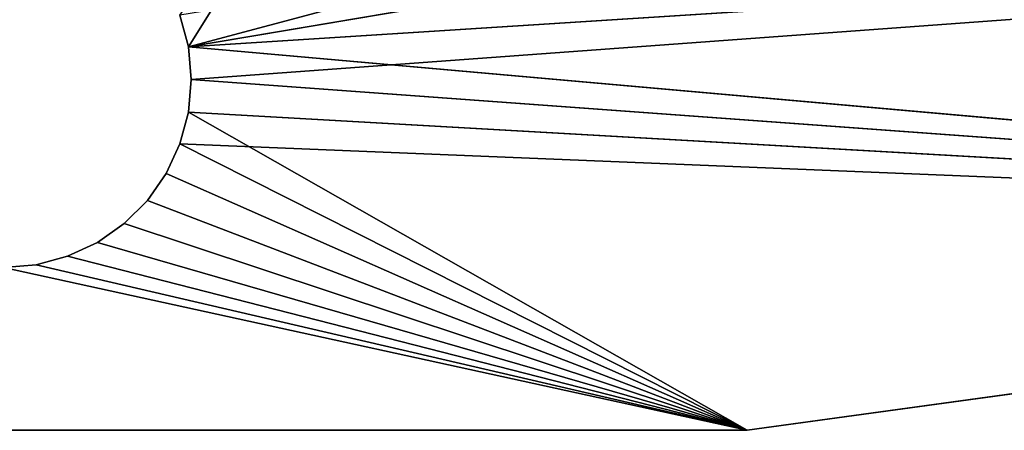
# Model space of a CAD drawing. Header units: centimetres. Extents: x 0 to 14.5, y 0 to 14.5.
# Tile 11 of 75: x 7.261 to 7.916, y 0.017 to 0.29. Entities that reach past the tile are written whole.
import ezdxf

# ---------------------------------------------------------------- set-up
doc = ezdxf.new("R2010")
doc.units = ezdxf.units.CM
doc.header["$LTSCALE"] = 2.54
doc.layers.get('0').update_dxf_attribs({"true_color": 0xff5454})

# ---------------------------------------------------------------- blocks, each defined once
blk = doc.blocks.new('Stojak na r_czniki papierowe ARPE.STL')
at = {"color": 0}
for p, q in [((10.58547, 0.81283, 0.35), (7.3731, 0.27171, 0.35)), ((10.58547, 0.81283, 0.35), (7.3731, 0.27171, 0.35)), ((7.3731, 0.27171, 0.1), (10.58547, 0.81283, 0.1)), ((7.3731, 0.27171, 0.1), (10.58547, 0.81283, 0.1)), ((8.43081, 0.55331, 0.1), (7.3731, 0.27171, 0.1)), ((8.43081, 0.55331, 0.1), (7.3731, 0.27171, 0.1)), ((7.3731, 0.27171, 0.1), (7.48732, 0.45414, 0.1)), ((7.3731, 0.27171, 0.1), (7.48732, 0.45414, 0.1)), ((9.67788, 0.41861, 0.35), (7.3731, 0.27171, 0.35)), ((9.67788, 0.41861, 0.35), (7.3731, 0.27171, 0.35)), ((7.3731, 0.27171, 0.1), (9.67788, 0.41861, 0.1)), ((7.3731, 0.27171, 0.1), (9.67788, 0.41861, 0.1)), ((7.375, 0.25, 0.1), (9.67788, 0.41861, 0.1)), ((7.375, 0.25, 0.1), (9.67788, 0.41861, 0.1)), ((7.36746, 0.29275, 0.35), (7.3731, 0.27171, 0.35)), ((7.3731, 0.27171, 0.1), (7.36746, 0.29275, 0.1)), ((7.36746, 0.29275, 0.1), (7.3731, 0.27171, 0.35)), ((7.36746, 0.29275, 0.35), (7.3731, 0.27171, 0.35)), ((7.36746, 0.29275, 0.1), (7.3731, 0.27171, 0.35)), ((7.3731, 0.27171, 0.1), (7.36746, 0.29275, 0.1)), ((7.3731, 0.27171, 0.35), (7.375, 0.25, 0.35)), ((8.72506, 0.15164, 0.35), (7.3731, 0.27171, 0.35)), ((8.72506, 0.15164, 0.35), (7.3731, 0.27171, 0.35)), ((7.375, 0.25, 0.1), (7.3731, 0.27171, 0.1)), ((7.3731, 0.27171, 0.1), (7.3731, 0.27171, 0.35)), ((7.3731, 0.27171, 0.1), (7.3731, 0.27171, 0.35)), ((7.3731, 0.27171, 0.1), (7.375, 0.25, 0.35)), ((7.3731, 0.27171, 0.35), (7.375, 0.25, 0.35)), ((7.3731, 0.27171, 0.1), (7.375, 0.25, 0.35)), ((7.375, 0.25, 0.1), (7.3731, 0.27171, 0.1)), ((7.375, 0.25, 0.35), (7.3731, 0.22829, 0.35)), ((7.3731, 0.22829, 0.1), (7.375, 0.25, 0.1)), ((7.375, 0.25, 0.1), (7.3731, 0.22829, 0.35)), ((7.375, 0.25, 0.35), (7.3731, 0.22829, 0.35)), ((7.375, 0.25, 0.1), (7.3731, 0.22829, 0.35)), ((7.3731, 0.22829, 0.1), (7.375, 0.25, 0.1)), ((7.375, 0.25, 0.35), (8.72506, 0.15164, 0.35)), ((7.375, 0.25, 0.35), (8.72506, 0.15164, 0.35)), ((7.375, 0.25, 0.1), (8.72506, 0.15164, 0.1)), ((7.375, 0.25, 0.1), (8.72506, 0.15164, 0.1)), ((7.375, 0.25, 0.1), (7.375, 0.25, 0.35)), ((7.375, 0.25, 0.1), (7.375, 0.25, 0.35)), ((7.3731, 0.22829, 0.35), (7.36746, 0.20725, 0.35)), ((7.36746, 0.20725, 0.1), (7.3731, 0.22829, 0.1)), ((7.3731, 0.22829, 0.1), (7.36746, 0.20725, 0.35)), ((7.3731, 0.22829, 0.35), (7.36746, 0.20725, 0.35)), ((7.3731, 0.22829, 0.1), (7.36746, 0.20725, 0.35)), ((7.36746, 0.20725, 0.1), (7.3731, 0.22829, 0.1)), ((7.3731, 0.22829, 0.35), (8.72506, 0.15164, 0.35)), ((7.3731, 0.22829, 0.35), (8.72506, 0.15164, 0.35)), ((7.3731, 0.22829, 0.35), (7.74476, 0.0169, 0.35)), ((7.3731, 0.22829, 0.35), (7.74476, 0.0169, 0.35)), ((7.3731, 0.22829, 0.1), (8.72506, 0.15164, 0.1)), ((7.3731, 0.22829, 0.1), (8.72506, 0.15164, 0.1)), ((7.3731, 0.22829, 0.1), (7.3731, 0.22829, 0.35)), ((7.3731, 0.22829, 0.1), (7.3731, 0.22829, 0.35)), ((7.36746, 0.20725, 0.35), (7.35825, 0.1875, 0.35)), ((7.35825, 0.1875, 0.1), (7.36746, 0.20725, 0.1)), ((7.36746, 0.20725, 0.1), (7.35825, 0.1875, 0.35)), ((7.36746, 0.20725, 0.35), (7.35825, 0.1875, 0.35)), ((7.36746, 0.20725, 0.1), (7.35825, 0.1875, 0.35)), ((7.35825, 0.1875, 0.1), (7.36746, 0.20725, 0.1)), ((7.36746, 0.20725, 0.35), (7.74476, 0.0169, 0.35)), ((7.36746, 0.20725, 0.35), (7.74476, 0.0169, 0.35)), ((7.36746, 0.20725, 0.1), (7.74476, 0.0169, 0.1)), ((7.36746, 0.20725, 0.1), (7.74476, 0.0169, 0.1)), ((7.36746, 0.20725, 0.1), (8.72506, 0.15164, 0.1)), ((7.36746, 0.20725, 0.1), (8.72506, 0.15164, 0.1)), ((7.36746, 0.20725, 0.1), (7.36746, 0.20725, 0.35)), ((7.36746, 0.20725, 0.1), (7.36746, 0.20725, 0.35)), ((7.35825, 0.1875, 0.35), (7.34576, 0.16965, 0.35)), ((7.34576, 0.16965, 0.1), (7.35825, 0.1875, 0.1)), ((7.35825, 0.1875, 0.1), (7.34576, 0.16965, 0.35)), ((7.35825, 0.1875, 0.35), (7.34576, 0.16965, 0.35)), ((7.35825, 0.1875, 0.1), (7.34576, 0.16965, 0.35)), ((7.34576, 0.16965, 0.1), (7.35825, 0.1875, 0.1)), ((7.74476, 0.0169, 0.35), (7.35825, 0.1875, 0.35)), ((7.74476, 0.0169, 0.35), (7.35825, 0.1875, 0.35)), ((7.35825, 0.1875, 0.1), (7.74476, 0.0169, 0.1)), ((7.35825, 0.1875, 0.1), (7.74476, 0.0169, 0.1)), ((7.35825, 0.1875, 0.1), (7.35825, 0.1875, 0.35)), ((7.35825, 0.1875, 0.1), (7.35825, 0.1875, 0.35)), ((7.34576, 0.16965, 0.35), (7.33035, 0.15424, 0.35)), ((7.33035, 0.15424, 0.1), (7.34576, 0.16965, 0.1)), ((7.34576, 0.16965, 0.1), (7.33035, 0.15424, 0.35)), ((7.34576, 0.16965, 0.35), (7.33035, 0.15424, 0.35)), ((7.34576, 0.16965, 0.1), (7.33035, 0.15424, 0.35)), ((7.33035, 0.15424, 0.1), (7.34576, 0.16965, 0.1)), ((7.34576, 0.16965, 0.35), (7.74476, 0.0169, 0.35)), ((7.34576, 0.16965, 0.35), (7.74476, 0.0169, 0.35)), ((7.34576, 0.16965, 0.1), (7.74476, 0.0169, 0.1)), ((7.34576, 0.16965, 0.1), (7.74476, 0.0169, 0.1)), ((7.34576, 0.16965, 0.1), (7.34576, 0.16965, 0.35)), ((7.34576, 0.16965, 0.1), (7.34576, 0.16965, 0.35)), ((7.33035, 0.15424, 0.35), (7.3125, 0.14175, 0.35)), ((7.3125, 0.14175, 0.1), (7.33035, 0.15424, 0.1)), ((7.33035, 0.15424, 0.1), (7.3125, 0.14175, 0.35)), ((7.33035, 0.15424, 0.35), (7.3125, 0.14175, 0.35)), ((7.33035, 0.15424, 0.1), (7.3125, 0.14175, 0.35)), ((7.3125, 0.14175, 0.1), (7.33035, 0.15424, 0.1)), ((7.33035, 0.15424, 0.35), (7.74476, 0.0169, 0.35)), ((7.33035, 0.15424, 0.35), (7.74476, 0.0169, 0.35)), ((7.33035, 0.15424, 0.1), (7.74476, 0.0169, 0.1)), ((7.33035, 0.15424, 0.1), (7.74476, 0.0169, 0.1)), ((7.33035, 0.15424, 0.1), (7.33035, 0.15424, 0.35)), ((7.33035, 0.15424, 0.1), (7.33035, 0.15424, 0.35)), ((8.72506, 0.15164, 0.35), (7.74476, 0.0169, 0.35)), ((7.74476, 0.0169, 0.35), (8.72506, 0.15164, 0.1)), ((7.74476, 0.0169, 0.35), (8.72506, 0.15164, 0.1)), ((7.74476, 0.0169, 0.1), (8.72506, 0.15164, 0.1)), ((8.72506, 0.15164, 0.35), (7.74476, 0.0169, 0.35)), ((7.74476, 0.0169, 0.1), (8.72506, 0.15164, 0.1)), ((7.3125, 0.14175, 0.35), (7.29275, 0.13254, 0.35)), ((7.29275, 0.13254, 0.1), (7.3125, 0.14175, 0.1)), ((7.3125, 0.14175, 0.1), (7.29275, 0.13254, 0.35)), ((7.3125, 0.14175, 0.35), (7.29275, 0.13254, 0.35)), ((7.3125, 0.14175, 0.1), (7.29275, 0.13254, 0.35)), ((7.29275, 0.13254, 0.1), (7.3125, 0.14175, 0.1)), ((7.3125, 0.14175, 0.35), (7.74476, 0.0169, 0.35)), ((7.3125, 0.14175, 0.35), (7.74476, 0.0169, 0.35)), ((7.3125, 0.14175, 0.1), (7.74476, 0.0169, 0.1)), ((7.3125, 0.14175, 0.1), (7.74476, 0.0169, 0.1)), ((7.3125, 0.14175, 0.1), (7.3125, 0.14175, 0.35)), ((7.3125, 0.14175, 0.1), (7.3125, 0.14175, 0.35)), ((7.29275, 0.13254, 0.35), (7.27171, 0.1269, 0.35)), ((7.27171, 0.1269, 0.1), (7.29275, 0.13254, 0.1)), ((7.29275, 0.13254, 0.1), (7.27171, 0.1269, 0.35)), ((7.29275, 0.13254, 0.35), (7.27171, 0.1269, 0.35)), ((7.29275, 0.13254, 0.1), (7.27171, 0.1269, 0.35)), ((7.27171, 0.1269, 0.1), (7.29275, 0.13254, 0.1)), ((7.29275, 0.13254, 0.35), (7.74476, 0.0169, 0.35)), ((7.29275, 0.13254, 0.35), (7.74476, 0.0169, 0.35)), ((7.29275, 0.13254, 0.1), (7.74476, 0.0169, 0.1)), ((7.29275, 0.13254, 0.1), (7.74476, 0.0169, 0.1)), ((7.29275, 0.13254, 0.1), (7.29275, 0.13254, 0.35)), ((7.29275, 0.13254, 0.1), (7.29275, 0.13254, 0.35)), ((7.27171, 0.1269, 0.35), (7.25, 0.125, 0.35)), ((7.25, 0.125, 0.1), (7.27171, 0.1269, 0.1)), ((7.27171, 0.1269, 0.1), (7.25, 0.125, 0.35)), ((7.27171, 0.1269, 0.35), (7.25, 0.125, 0.35)), ((7.27171, 0.1269, 0.1), (7.25, 0.125, 0.35)), ((7.25, 0.125, 0.1), (7.27171, 0.1269, 0.1)), ((7.25, 0.125, 0.35), (7.74476, 0.0169, 0.35)), ((7.25, 0.125, 0.35), (7.74476, 0.0169, 0.35)), ((7.25, 0.125, 0.1), (7.74476, 0.0169, 0.1)), ((7.25, 0.125, 0.1), (7.74476, 0.0169, 0.1)), ((7.27171, 0.1269, 0.35), (7.74476, 0.0169, 0.35)), ((7.27171, 0.1269, 0.35), (7.74476, 0.0169, 0.35)), ((7.27171, 0.1269, 0.1), (7.74476, 0.0169, 0.1)), ((7.27171, 0.1269, 0.1), (7.74476, 0.0169, 0.1)), ((7.27171, 0.1269, 0.1), (7.27171, 0.1269, 0.35)), ((7.27171, 0.1269, 0.1), (7.27171, 0.1269, 0.35)), ((7.74476, 0.0169, 0.35), (6.75524, 0.0169, 0.35)), ((6.75524, 0.0169, 0.35), (7.74476, 0.0169, 0.1)), ((6.75524, 0.0169, 0.35), (7.74476, 0.0169, 0.1)), ((6.75524, 0.0169, 0.1), (7.74476, 0.0169, 0.1)), ((7.74476, 0.0169, 0.35), (6.75524, 0.0169, 0.35)), ((6.75524, 0.0169, 0.1), (7.74476, 0.0169, 0.1)), ((7.74476, 0.0169, 0.35), (7.74476, 0.0169, 0.1)), ((7.74476, 0.0169, 0.35), (7.74476, 0.0169, 0.1))]:
    blk.add_line(p, q, dxfattribs=at)
mesh = blk.add_polyface(dxfattribs=at)
corners = [(10.58547, 0.81283, 0.35), (7.36746, 0.29275, 0.35), (7.3731, 0.27171, 0.35)]
mesh.append_faces([[corners[k] for k in face] for face in [(0, 1, 2)]], dxfattribs={"color": 0})
mesh = blk.add_polyface(dxfattribs=at)
corners = [(10.58547, 0.81283, 0.35), (7.3731, 0.27171, 0.35), (9.67788, 0.41861, 0.35)]
mesh.append_faces([[corners[k] for k in face] for face in [(0, 1, 2)]], dxfattribs={"color": 0})
mesh = blk.add_polyface(dxfattribs=at)
corners = [(10.58547, 0.81283, 0.1), (9.67788, 0.41861, 0.1), (7.3731, 0.27171, 0.1)]
mesh.append_faces([[corners[k] for k in face] for face in [(0, 1, 2)]], dxfattribs={"color": 0})
mesh = blk.add_polyface(dxfattribs=at)
corners = [(10.58547, 0.81283, 0.1), (7.3731, 0.27171, 0.1), (8.43081, 0.55331, 0.1)]
mesh.append_faces([[corners[k] for k in face] for face in [(0, 1, 2)]], dxfattribs={"color": 0})
mesh = blk.add_polyface(dxfattribs=at)
corners = [(8.43081, 0.55331, 0.1), (7.3731, 0.27171, 0.1), (7.48732, 0.45414, 0.1)]
mesh.append_faces([[corners[k] for k in face] for face in [(0, 1, 2)]], dxfattribs={"color": 0})
mesh = blk.add_polyface(dxfattribs=at)
corners = [(7.48732, 0.45414, 0.1), (7.3731, 0.27171, 0.1), (7.36746, 0.29275, 0.1)]
mesh.append_faces([[corners[k] for k in face] for face in [(0, 1, 2)]], dxfattribs={"color": 0})
mesh = blk.add_polyface(dxfattribs=at)
corners = [(9.67788, 0.41861, 0.35), (7.3731, 0.27171, 0.35), (8.72506, 0.15164, 0.35)]
mesh.append_faces([[corners[k] for k in face] for face in [(0, 1, 2)]], dxfattribs={"color": 0})
mesh = blk.add_polyface(dxfattribs=at)
corners = [(9.67788, 0.41861, 0.1), (7.375, 0.25, 0.1), (7.3731, 0.27171, 0.1)]
mesh.append_faces([[corners[k] for k in face] for face in [(0, 1, 2)]], dxfattribs={"color": 0})
mesh = blk.add_polyface(dxfattribs=at)
corners = [(9.67788, 0.41861, 0.1), (8.72506, 0.15164, 0.1), (7.375, 0.25, 0.1)]
mesh.append_faces([[corners[k] for k in face] for face in [(0, 1, 2)]], dxfattribs={"color": 0})
mesh = blk.add_polyface(dxfattribs=at)
corners = [(7.36746, 0.29275, 0.1), (7.3731, 0.27171, 0.35), (7.36746, 0.29275, 0.35)]
mesh.append_faces([[corners[k] for k in face] for face in [(0, 1, 2)]], dxfattribs={"color": 0})
mesh = blk.add_polyface(dxfattribs=at)
corners = [(7.36746, 0.29275, 0.1), (7.3731, 0.27171, 0.1), (7.3731, 0.27171, 0.35)]
mesh.append_faces([[corners[k] for k in face] for face in [(0, 1, 2)]], dxfattribs={"color": 0})
mesh = blk.add_polyface(dxfattribs=at)
corners = [(8.72506, 0.15164, 0.35), (7.3731, 0.27171, 0.35), (7.375, 0.25, 0.35)]
mesh.append_faces([[corners[k] for k in face] for face in [(0, 1, 2)]], dxfattribs={"color": 0})
mesh = blk.add_polyface(dxfattribs=at)
corners = [(7.3731, 0.27171, 0.1), (7.375, 0.25, 0.35), (7.3731, 0.27171, 0.35)]
mesh.append_faces([[corners[k] for k in face] for face in [(0, 1, 2)]], dxfattribs={"color": 0})
mesh = blk.add_polyface(dxfattribs=at)
corners = [(7.3731, 0.27171, 0.1), (7.375, 0.25, 0.1), (7.375, 0.25, 0.35)]
mesh.append_faces([[corners[k] for k in face] for face in [(0, 1, 2)]], dxfattribs={"color": 0})
mesh = blk.add_polyface(dxfattribs=at)
corners = [(8.72506, 0.15164, 0.35), (7.375, 0.25, 0.35), (7.3731, 0.22829, 0.35)]
mesh.append_faces([[corners[k] for k in face] for face in [(0, 1, 2)]], dxfattribs={"color": 0})
mesh = blk.add_polyface(dxfattribs=at)
corners = [(8.72506, 0.15164, 0.1), (7.3731, 0.22829, 0.1), (7.375, 0.25, 0.1)]
mesh.append_faces([[corners[k] for k in face] for face in [(0, 1, 2)]], dxfattribs={"color": 0})
mesh = blk.add_polyface(dxfattribs=at)
corners = [(7.375, 0.25, 0.1), (7.3731, 0.22829, 0.35), (7.375, 0.25, 0.35)]
mesh.append_faces([[corners[k] for k in face] for face in [(0, 1, 2)]], dxfattribs={"color": 0})
mesh = blk.add_polyface(dxfattribs=at)
corners = [(7.375, 0.25, 0.1), (7.3731, 0.22829, 0.1), (7.3731, 0.22829, 0.35)]
mesh.append_faces([[corners[k] for k in face] for face in [(0, 1, 2)]], dxfattribs={"color": 0})
mesh = blk.add_polyface(dxfattribs=at)
corners = [(7.74476, 0.0169, 0.35), (7.3731, 0.22829, 0.35), (7.36746, 0.20725, 0.35)]
mesh.append_faces([[corners[k] for k in face] for face in [(0, 1, 2)]], dxfattribs={"color": 0})
mesh = blk.add_polyface(dxfattribs=at)
corners = [(8.72506, 0.15164, 0.1), (7.36746, 0.20725, 0.1), (7.3731, 0.22829, 0.1)]
mesh.append_faces([[corners[k] for k in face] for face in [(0, 1, 2)]], dxfattribs={"color": 0})
mesh = blk.add_polyface(dxfattribs=at)
corners = [(7.3731, 0.22829, 0.1), (7.36746, 0.20725, 0.35), (7.3731, 0.22829, 0.35)]
mesh.append_faces([[corners[k] for k in face] for face in [(0, 1, 2)]], dxfattribs={"color": 0})
mesh = blk.add_polyface(dxfattribs=at)
corners = [(7.3731, 0.22829, 0.1), (7.36746, 0.20725, 0.1), (7.36746, 0.20725, 0.35)]
mesh.append_faces([[corners[k] for k in face] for face in [(0, 1, 2)]], dxfattribs={"color": 0})
mesh = blk.add_polyface(dxfattribs=at)
corners = [(8.72506, 0.15164, 0.35), (7.3731, 0.22829, 0.35), (7.74476, 0.0169, 0.35)]
mesh.append_faces([[corners[k] for k in face] for face in [(0, 1, 2)]], dxfattribs={"color": 0})
mesh = blk.add_polyface(dxfattribs=at)
corners = [(7.74476, 0.0169, 0.35), (7.36746, 0.20725, 0.35), (7.35825, 0.1875, 0.35)]
mesh.append_faces([[corners[k] for k in face] for face in [(0, 1, 2)]], dxfattribs={"color": 0})
mesh = blk.add_polyface(dxfattribs=at)
corners = [(7.74476, 0.0169, 0.1), (7.35825, 0.1875, 0.1), (7.36746, 0.20725, 0.1)]
mesh.append_faces([[corners[k] for k in face] for face in [(0, 1, 2)]], dxfattribs={"color": 0})
mesh = blk.add_polyface(dxfattribs=at)
corners = [(7.36746, 0.20725, 0.1), (7.35825, 0.1875, 0.35), (7.36746, 0.20725, 0.35)]
mesh.append_faces([[corners[k] for k in face] for face in [(0, 1, 2)]], dxfattribs={"color": 0})
mesh = blk.add_polyface(dxfattribs=at)
corners = [(7.36746, 0.20725, 0.1), (7.35825, 0.1875, 0.1), (7.35825, 0.1875, 0.35)]
mesh.append_faces([[corners[k] for k in face] for face in [(0, 1, 2)]], dxfattribs={"color": 0})
mesh = blk.add_polyface(dxfattribs=at)
corners = [(8.72506, 0.15164, 0.1), (7.74476, 0.0169, 0.1), (7.36746, 0.20725, 0.1)]
mesh.append_faces([[corners[k] for k in face] for face in [(0, 1, 2)]], dxfattribs={"color": 0})
mesh = blk.add_polyface(dxfattribs=at)
corners = [(7.74476, 0.0169, 0.35), (7.35825, 0.1875, 0.35), (7.34576, 0.16965, 0.35)]
mesh.append_faces([[corners[k] for k in face] for face in [(0, 1, 2)]], dxfattribs={"color": 0})
mesh = blk.add_polyface(dxfattribs=at)
corners = [(7.74476, 0.0169, 0.1), (7.34576, 0.16965, 0.1), (7.35825, 0.1875, 0.1)]
mesh.append_faces([[corners[k] for k in face] for face in [(0, 1, 2)]], dxfattribs={"color": 0})
mesh = blk.add_polyface(dxfattribs=at)
corners = [(7.35825, 0.1875, 0.1), (7.34576, 0.16965, 0.35), (7.35825, 0.1875, 0.35)]
mesh.append_faces([[corners[k] for k in face] for face in [(0, 1, 2)]], dxfattribs={"color": 0})
mesh = blk.add_polyface(dxfattribs=at)
corners = [(7.35825, 0.1875, 0.1), (7.34576, 0.16965, 0.1), (7.34576, 0.16965, 0.35)]
mesh.append_faces([[corners[k] for k in face] for face in [(0, 1, 2)]], dxfattribs={"color": 0})
mesh = blk.add_polyface(dxfattribs=at)
corners = [(7.74476, 0.0169, 0.35), (7.34576, 0.16965, 0.35), (7.33035, 0.15424, 0.35)]
mesh.append_faces([[corners[k] for k in face] for face in [(0, 1, 2)]], dxfattribs={"color": 0})
mesh = blk.add_polyface(dxfattribs=at)
corners = [(7.74476, 0.0169, 0.1), (7.33035, 0.15424, 0.1), (7.34576, 0.16965, 0.1)]
mesh.append_faces([[corners[k] for k in face] for face in [(0, 1, 2)]], dxfattribs={"color": 0})
mesh = blk.add_polyface(dxfattribs=at)
corners = [(7.34576, 0.16965, 0.1), (7.33035, 0.15424, 0.35), (7.34576, 0.16965, 0.35)]
mesh.append_faces([[corners[k] for k in face] for face in [(0, 1, 2)]], dxfattribs={"color": 0})
mesh = blk.add_polyface(dxfattribs=at)
corners = [(7.34576, 0.16965, 0.1), (7.33035, 0.15424, 0.1), (7.33035, 0.15424, 0.35)]
mesh.append_faces([[corners[k] for k in face] for face in [(0, 1, 2)]], dxfattribs={"color": 0})
mesh = blk.add_polyface(dxfattribs=at)
corners = [(7.74476, 0.0169, 0.35), (7.33035, 0.15424, 0.35), (7.3125, 0.14175, 0.35)]
mesh.append_faces([[corners[k] for k in face] for face in [(0, 1, 2)]], dxfattribs={"color": 0})
mesh = blk.add_polyface(dxfattribs=at)
corners = [(7.74476, 0.0169, 0.1), (7.3125, 0.14175, 0.1), (7.33035, 0.15424, 0.1)]
mesh.append_faces([[corners[k] for k in face] for face in [(0, 1, 2)]], dxfattribs={"color": 0})
mesh = blk.add_polyface(dxfattribs=at)
corners = [(7.33035, 0.15424, 0.35), (7.33035, 0.15424, 0.1), (7.3125, 0.14175, 0.35)]
mesh.append_faces([[corners[k] for k in face] for face in [(0, 1, 2)]], dxfattribs={"color": 0})
mesh = blk.add_polyface(dxfattribs=at)
corners = [(7.3125, 0.14175, 0.35), (7.33035, 0.15424, 0.1), (7.3125, 0.14175, 0.1)]
mesh.append_faces([[corners[k] for k in face] for face in [(0, 1, 2)]], dxfattribs={"color": 0})
mesh = blk.add_polyface(dxfattribs=at)
corners = [(7.74476, 0.0169, 0.35), (8.72506, 0.15164, 0.1), (8.72506, 0.15164, 0.35)]
mesh.append_faces([[corners[k] for k in face] for face in [(0, 1, 2)]], dxfattribs={"color": 0})
mesh = blk.add_polyface(dxfattribs=at)
corners = [(7.74476, 0.0169, 0.35), (7.74476, 0.0169, 0.1), (8.72506, 0.15164, 0.1)]
mesh.append_faces([[corners[k] for k in face] for face in [(0, 1, 2)]], dxfattribs={"color": 0})
mesh = blk.add_polyface(dxfattribs=at)
corners = [(7.74476, 0.0169, 0.35), (7.3125, 0.14175, 0.35), (7.29275, 0.13254, 0.35)]
mesh.append_faces([[corners[k] for k in face] for face in [(0, 1, 2)]], dxfattribs={"color": 0})
mesh = blk.add_polyface(dxfattribs=at)
corners = [(7.74476, 0.0169, 0.1), (7.29275, 0.13254, 0.1), (7.3125, 0.14175, 0.1)]
mesh.append_faces([[corners[k] for k in face] for face in [(0, 1, 2)]], dxfattribs={"color": 0})
mesh = blk.add_polyface(dxfattribs=at)
corners = [(7.3125, 0.14175, 0.35), (7.3125, 0.14175, 0.1), (7.29275, 0.13254, 0.35)]
mesh.append_faces([[corners[k] for k in face] for face in [(0, 1, 2)]], dxfattribs={"color": 0})
mesh = blk.add_polyface(dxfattribs=at)
corners = [(7.29275, 0.13254, 0.35), (7.3125, 0.14175, 0.1), (7.29275, 0.13254, 0.1)]
mesh.append_faces([[corners[k] for k in face] for face in [(0, 1, 2)]], dxfattribs={"color": 0})
mesh = blk.add_polyface(dxfattribs=at)
corners = [(7.74476, 0.0169, 0.35), (7.29275, 0.13254, 0.35), (7.27171, 0.1269, 0.35)]
mesh.append_faces([[corners[k] for k in face] for face in [(0, 1, 2)]], dxfattribs={"color": 0})
mesh = blk.add_polyface(dxfattribs=at)
corners = [(7.74476, 0.0169, 0.1), (7.27171, 0.1269, 0.1), (7.29275, 0.13254, 0.1)]
mesh.append_faces([[corners[k] for k in face] for face in [(0, 1, 2)]], dxfattribs={"color": 0})
mesh = blk.add_polyface(dxfattribs=at)
corners = [(7.29275, 0.13254, 0.35), (7.29275, 0.13254, 0.1), (7.27171, 0.1269, 0.35)]
mesh.append_faces([[corners[k] for k in face] for face in [(0, 1, 2)]], dxfattribs={"color": 0})
mesh = blk.add_polyface(dxfattribs=at)
corners = [(7.27171, 0.1269, 0.35), (7.29275, 0.13254, 0.1), (7.27171, 0.1269, 0.1)]
mesh.append_faces([[corners[k] for k in face] for face in [(0, 1, 2)]], dxfattribs={"color": 0})
mesh = blk.add_polyface(dxfattribs=at)
corners = [(7.74476, 0.0169, 0.35), (7.25, 0.125, 0.35), (6.75524, 0.0169, 0.35)]
mesh.append_faces([[corners[k] for k in face] for face in [(0, 1, 2)]], dxfattribs={"color": 0})
mesh = blk.add_polyface(dxfattribs=at)
corners = [(7.74476, 0.0169, 0.1), (6.75524, 0.0169, 0.1), (7.25, 0.125, 0.1)]
mesh.append_faces([[corners[k] for k in face] for face in [(0, 1, 2)]], dxfattribs={"color": 0})
mesh = blk.add_polyface(dxfattribs=at)
corners = [(7.74476, 0.0169, 0.35), (7.27171, 0.1269, 0.35), (7.25, 0.125, 0.35)]
mesh.append_faces([[corners[k] for k in face] for face in [(0, 1, 2)]], dxfattribs={"color": 0})
mesh = blk.add_polyface(dxfattribs=at)
corners = [(7.74476, 0.0169, 0.1), (7.25, 0.125, 0.1), (7.27171, 0.1269, 0.1)]
mesh.append_faces([[corners[k] for k in face] for face in [(0, 1, 2)]], dxfattribs={"color": 0})
mesh = blk.add_polyface(dxfattribs=at)
corners = [(7.27171, 0.1269, 0.35), (7.27171, 0.1269, 0.1), (7.25, 0.125, 0.35)]
mesh.append_faces([[corners[k] for k in face] for face in [(0, 1, 2)]], dxfattribs={"color": 0})
mesh = blk.add_polyface(dxfattribs=at)
corners = [(7.25, 0.125, 0.35), (7.27171, 0.1269, 0.1), (7.25, 0.125, 0.1)]
mesh.append_faces([[corners[k] for k in face] for face in [(0, 1, 2)]], dxfattribs={"color": 0})
mesh = blk.add_polyface(dxfattribs=at)
corners = [(6.75524, 0.0169, 0.35), (7.74476, 0.0169, 0.1), (7.74476, 0.0169, 0.35)]
mesh.append_faces([[corners[k] for k in face] for face in [(0, 1, 2)]], dxfattribs={"color": 0})
mesh = blk.add_polyface(dxfattribs=at)
corners = [(6.75524, 0.0169, 0.35), (6.75524, 0.0169, 0.1), (7.74476, 0.0169, 0.1)]
mesh.append_faces([[corners[k] for k in face] for face in [(0, 1, 2)]], dxfattribs={"color": 0})

msp = doc.modelspace()

# ---------------------------------------------------------------- block references
at = {"color": 0}
msp.add_blockref('Stojak na r_czniki papierowe ARPE.STL', (0, 0), dxfattribs=at)

doc.saveas('drawing.dxf')
